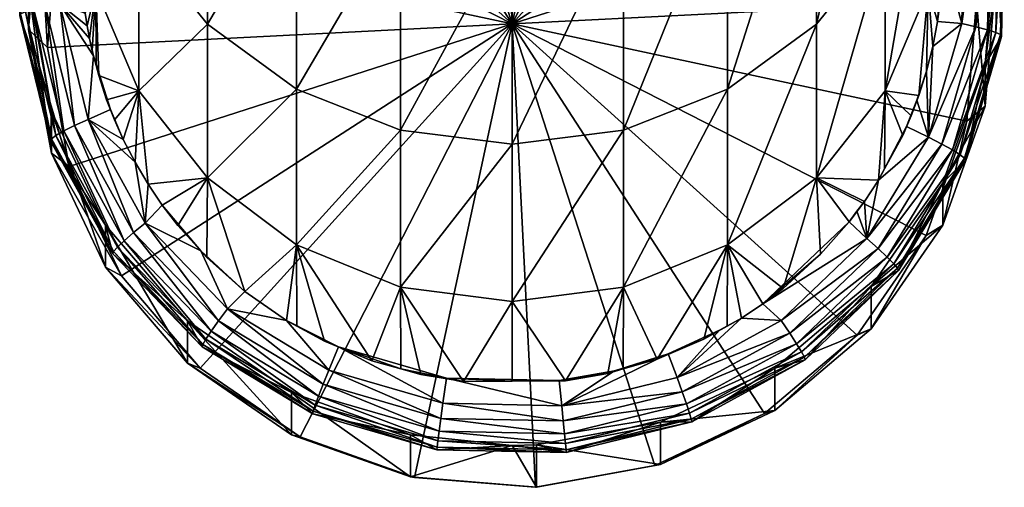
# Model space of a CAD drawing. Extents: x -0.027 to 0.027, y -0.188 to 0.073.
# Tile 1 of 68: x -0.011 to 0.011, y -0.188 to -0.177. Entities that reach past the tile are written whole.
import ezdxf

# ---------------------------------------------------------------- set-up
doc = ezdxf.new("R2010")
doc.units = 0
doc.layers.add('mesh', color=7, linetype='CONTINUOUS')

msp = doc.modelspace()

# ---------------------------------------------------------------- meshes
at = {"layer": 'mesh'}
mesh = msp.add_polyface(dxfattribs=at)
corners = [(0.00512, -0.167161, 0.211404), (0.00512, -0.166184, 0.222575), (0.002357, -0.166181, 0.211318), (0, -0.177563, 0.207263), (0.004921, -0.167987, 0.206425), (0.002266, -0.167045, 0.206342), (0.007241, -0.169582, 0.206565), (-0.000544, -0.166819, 0.206323), (-0.000566, -0.165946, 0.211298), (0.005, -0.165755, 0.233893), (0.003686, -0.166679, 0.224726), (0.004228, -0.166912, 0.224747), (0.002588, -0.164778, 0.233683), (0.00313, -0.166478, 0.224709), (0.002588, -0.16081, 0.287744), (0.002588, -0.168531, 0.27625), (0, -0.168824, 0.276425), (0.005, -0.160012, 0.287143), (0.005, -0.167673, 0.275739), (0, -0.175271, 0.26413), (0.002588, -0.174961, 0.263988), (0.000867, -0.166007, 0.224668), (0.000401, -0.165985, 0.224666), (0.000214, -0.165972, 0.224665), (0.00099, -0.166026, 0.224669), (0.002794, -0.166366, 0.224699), (0.002651, -0.166334, 0.224696), (0.003416, -0.166569, 0.224717), (0.004024, -0.166811, 0.224738), (0.004614, -0.167093, 0.224763), (0.004757, -0.167178, 0.22477), (0.00425, -0.166325, 0.224396), (0.001602, -0.165557, 0.224328), (0.001653, -0.165251, 0.224038), (0.004384, -0.166043, 0.224107), (0.002163, -0.166213, 0.224686), (0.001577, -0.166102, 0.224676)]
mesh.append_faces([[corners[k] for k in face] for face in [(0, 1, 2, 2), (3, 4, 5, 5), (3, 6, 4, 4), (0, 5, 4, 4), (2, 5, 0, 0), (2, 7, 5, 5), (8, 7, 2, 2), (9, 10, 11, 11), (12, 13, 10, 10), (14, 15, 16, 16), (17, 18, 15, 15), (15, 19, 16, 16), (18, 20, 15, 15), (21, 22, 23, 23), (21, 24, 22, 22), (25, 13, 26, 26), (27, 13, 25, 25), (27, 10, 13, 13), (28, 10, 27, 27), (28, 11, 10, 10), (29, 11, 28, 28), (29, 30, 11, 11), (31, 29, 28, 28), (31, 25, 32, 32), (31, 27, 25, 25), (28, 27, 31, 31), (32, 21, 23, 23), (31, 33, 34, 34), (12, 35, 26, 26), (36, 24, 21, 21), (25, 26, 35, 35), (32, 35, 36, 36), (32, 25, 35, 35)]])
mesh = msp.add_polyface(dxfattribs=at)
corners = [(-0.000566, -0.165946, 0.211298), (-0.000566, -0.164969, 0.222469), (-0.003451, -0.166473, 0.211344), (0, -0.177563, 0.207263), (-0.003317, -0.167325, 0.206367), (-0.005864, -0.168529, 0.206472), (-0.000544, -0.166819, 0.206323), (-0.002588, -0.164778, 0.233683), (-0.002585, -0.166329, 0.224696), (-0.002224, -0.166227, 0.224687), (-0.003234, -0.166513, 0.224712), (-0.005, -0.165755, 0.233893), (-0.003792, -0.166722, 0.22473), (-0.002588, -0.16081, 0.287744), (-0.002588, -0.168531, 0.27625), (-0.005, -0.167673, 0.275739), (0, -0.161082, 0.287949), (0, -0.168824, 0.276425), (-0.005, -0.174053, 0.263573), (-0.002588, -0.174961, 0.263988), (-0.00423, -0.166904, 0.224746), (-0.004333, -0.166962, 0.224751), (-0.003628, -0.166648, 0.224724), (-0.003011, -0.166432, 0.224705), (-0.002381, -0.166256, 0.224689), (-0.00044, -0.165979, 0.224665), (-0.00019, -0.165979, 0.224665), (-0.000689, -0.166001, 0.224667), (0.000214, -0.165972, 0.224665), (0, -0.165981, 0.224665), (0.000401, -0.165985, 0.224666), (-0.003832, -0.166153, 0.224381), (-0.001154, -0.165499, 0.224323), (-0.00171, -0.166124, 0.224678), (-0.00119, -0.166048, 0.224671), (-0.004858, -0.167233, 0.224775)]
mesh.append_faces([[corners[k] for k in face] for face in [(0, 1, 2, 2), (3, 4, 5, 5), (3, 6, 4, 4), (0, 4, 6, 6), (2, 4, 0, 0), (2, 5, 4, 4), (7, 8, 9, 9), (7, 10, 8, 8), (11, 12, 10, 10), (13, 14, 15, 15), (16, 17, 14, 14), (14, 18, 15, 15), (17, 19, 14, 14), (20, 12, 21, 21), (22, 12, 20, 20), (22, 10, 12, 12), (23, 10, 22, 22), (23, 8, 10, 10), (24, 8, 23, 23), (24, 9, 8, 8), (25, 26, 27, 27), (28, 26, 25, 25), (28, 29, 26, 26), (30, 29, 28, 28), (22, 20, 31, 31), (31, 23, 22, 22), (31, 24, 23, 23), (32, 24, 31, 31), (33, 9, 24, 24), (25, 27, 34, 34), (31, 20, 35, 35), (32, 25, 34, 34), (32, 33, 24, 24)]])
mesh = msp.add_polyface(dxfattribs=at)
corners = [(0, -0.177563, 0.207263), (0.010277, -0.174258, 0.206974), (0.009068, -0.171721, 0.206752), (0.010785, -0.177021, 0.207215), (0.010559, -0.17982, 0.20746), (0.007241, -0.169582, 0.206565), (0.002266, -0.167045, 0.206342), (-0.000544, -0.166819, 0.206323), (0.00866, -0.17911, 0.236763), (0.009268, -0.17969, 0.225865), (0.009069, -0.180146, 0.225905), (0.009445, -0.179222, 0.225824), (0.009659, -0.176752, 0.236256), (0.002588, -0.168531, 0.27625), (0.002588, -0.174961, 0.263988), (0, -0.175271, 0.26413), (0.005, -0.167673, 0.275739), (0.005, -0.174053, 0.263573), (0.007071, -0.166307, 0.274926), (0.007071, -0.172607, 0.262912), (0, -0.180349, 0.251209), (0.002588, -0.180026, 0.251101), (0.005, -0.179078, 0.250787), (0.007071, -0.177569, 0.250287), (0.00866, -0.170724, 0.262051), (0.00866, -0.175604, 0.249635), (0.009659, -0.16853, 0.261048), (0.009659, -0.173314, 0.248876), (0.005, -0.182688, 0.237532), (0.007071, -0.181135, 0.237198), (0.009398, -0.179334, 0.225834), (0.009155, -0.179939, 0.225887), (0.008964, -0.171529, 0.225151), (0.008765, -0.171136, 0.225116), (0.009061, -0.171717, 0.225167), (0.009842, -0.17214, 0.224904), (0.009659, -0.171691, 0.235169), (0.009211, -0.172066, 0.225198), (0.009323, -0.172341, 0.225222)]
mesh.append_faces([[corners[k] for k in face] for face in [(0, 1, 2, 2), (0, 3, 1, 1), (4, 3, 0, 0), (2, 5, 0, 0), (6, 7, 0, 0), (8, 9, 10, 10), (8, 11, 9, 9), (12, 11, 8, 8), (13, 14, 15, 15), (16, 17, 14, 14), (18, 19, 17, 17), (14, 20, 15, 15), (14, 21, 20, 20), (17, 21, 14, 14), (17, 22, 21, 21), (19, 22, 17, 17), (19, 23, 22, 22), (24, 23, 19, 19), (24, 25, 23, 23), (26, 25, 24, 24), (26, 27, 25, 25), (23, 28, 22, 22), (25, 29, 23, 23), (25, 8, 29, 29), (27, 8, 25, 25), (27, 12, 8, 8), (30, 9, 11, 11), (31, 9, 30, 30), (32, 33, 34, 34), (35, 34, 33, 33), (36, 37, 38, 38), (36, 32, 37, 37), (32, 34, 37, 37)]])
mesh = msp.add_polyface(dxfattribs=at)
corners = [(0, -0.177563, 0.207263), (-0.009612, -0.172661, 0.206834), (-0.010559, -0.175306, 0.207065), (-0.008011, -0.170349, 0.206632), (-0.005864, -0.168529, 0.206472), (-0.009737, -0.173678, 0.225339), (-0.009659, -0.171691, 0.235169), (-0.01, -0.174222, 0.235712), (-0.009656, -0.173367, 0.225312), (-0.009013, -0.171629, 0.225159), (-0.008741, -0.171104, 0.225114), (-0.005, -0.167673, 0.275739), (-0.005, -0.174053, 0.263573), (-0.007071, -0.172607, 0.262912), (-0.002588, -0.168531, 0.27625), (-0.002588, -0.174961, 0.263988), (0, -0.168824, 0.276425), (0, -0.175271, 0.26413), (-0.00866, -0.170724, 0.262051), (-0.00866, -0.175604, 0.249635), (-0.009659, -0.173314, 0.248876), (-0.007071, -0.177569, 0.250287), (-0.01, -0.170858, 0.248061), (-0.009659, -0.176752, 0.236256), (-0.008872, -0.171335, 0.225134), (-0.009611, -0.173193, 0.225296), (-0.009137, -0.171896, 0.225183), (-0.009253, -0.172167, 0.225207), (-0.009361, -0.172441, 0.225231), (-0.009461, -0.172719, 0.225255), (-0.009764, -0.173779, 0.225348), (-0.01, -0.175939, 0.225537), (-0.009505, -0.172836, 0.225265), (-0.009669, -0.171724, 0.224868)]
mesh.append_faces([[corners[k] for k in face] for face in [(0, 1, 2, 2), (0, 3, 1, 1), (4, 3, 0, 0), (5, 6, 7, 7), (8, 6, 5, 5), (6, 9, 10, 10), (11, 12, 13, 13), (14, 15, 12, 12), (16, 17, 15, 15), (18, 19, 20, 20), (13, 19, 18, 18), (12, 21, 13, 13), (22, 7, 6, 6), (20, 23, 7, 7), (19, 23, 20, 20), (24, 10, 9, 9), (8, 25, 6, 6), (6, 26, 9, 9), (27, 26, 6, 6), (6, 28, 27, 27), (6, 29, 28, 28), (25, 29, 6, 6), (30, 5, 31, 31), (25, 5, 30, 30), (24, 9, 26, 26), (25, 8, 5, 5), (32, 29, 25, 25), (28, 29, 32, 32), (33, 27, 28, 28), (33, 26, 27, 27), (24, 26, 33, 33), (33, 32, 25, 25), (28, 32, 33, 33)]])
mesh = msp.add_polyface(dxfattribs=at)
corners = [(0.009659, -0.171691, 0.235169), (0.009926, -0.174738, 0.225431), (0.01, -0.174222, 0.235712), (0.009952, -0.176918, 0.225622), (0.009659, -0.176752, 0.236256), (0.01, -0.170858, 0.248061), (0.009659, -0.173314, 0.248876), (0.009659, -0.168401, 0.247246), (0.009669, -0.180191, 0.225609), (0.009155, -0.179939, 0.225887), (0.009398, -0.179334, 0.225834), (0.010499, -0.174807, 0.225138), (0.009629, -0.173244, 0.225301), (0.009842, -0.17214, 0.224904), (0.008784, -0.169558, 0.224415), (0.010153, -0.172042, 0.224632), (0.009323, -0.172341, 0.225222), (0.009427, -0.172621, 0.225246), (0.009508, -0.172859, 0.225267), (0.009583, -0.173097, 0.225288), (0.009659, -0.173367, 0.225311), (0.009714, -0.173578, 0.22533), (0.009877, -0.177503, 0.225673), (0.009768, -0.178082, 0.225724), (0.009624, -0.178655, 0.225774), (0.009445, -0.179222, 0.225824), (0.009899, -0.174519, 0.225412), (0.009943, -0.174884, 0.225444), (0.009847, -0.174197, 0.225384), (0.009211, -0.172066, 0.225198), (0.009061, -0.171717, 0.225167)]
mesh.append_faces([[corners[k] for k in face] for face in [(0, 1, 2, 2), (2, 3, 4, 4), (5, 4, 6, 6), (5, 2, 4, 4), (7, 0, 2, 2), (8, 9, 10, 10), (11, 12, 13, 13), (13, 14, 15, 15), (0, 16, 17, 17), (18, 0, 17, 17), (0, 19, 20, 20), (18, 19, 0, 0), (0, 21, 1, 1), (20, 21, 0, 0), (4, 22, 23, 23), (4, 3, 22, 22), (4, 24, 25, 25), (23, 24, 4, 4), (10, 25, 24, 24), (1, 26, 27, 27), (21, 26, 1, 1), (21, 28, 26, 26), (20, 12, 21, 21), (12, 19, 18, 18), (12, 20, 19, 19), (8, 24, 23, 23), (10, 24, 8, 8), (13, 16, 29, 29), (13, 17, 16, 16), (13, 18, 17, 17), (13, 12, 18, 18), (11, 21, 12, 12), (29, 30, 13, 13)]])
mesh = msp.add_polyface(dxfattribs=at)
corners = [(0, -0.177563, 0.207263), (-0.010785, -0.178105, 0.20731), (-0.010277, -0.180868, 0.207552), (-0.010559, -0.175306, 0.207065), (-0.00866, -0.17911, 0.236763), (-0.009594, -0.178759, 0.225783), (-0.009659, -0.176752, 0.236256), (-0.00941, -0.179319, 0.225832), (-0.009229, -0.179784, 0.225873), (-0.009655, -0.178526, 0.225763), (-0.009744, -0.178189, 0.225733), (-0.007071, -0.172607, 0.262912), (-0.007071, -0.177569, 0.250287), (-0.00866, -0.175604, 0.249635), (-0.005, -0.174053, 0.263573), (-0.005, -0.179078, 0.250787), (-0.002588, -0.174961, 0.263988), (-0.002588, -0.180026, 0.251101), (0, -0.175271, 0.26413), (0, -0.180349, 0.251209), (-0.007071, -0.181135, 0.237198), (-0.009319, -0.179546, 0.225852), (-0.009712, -0.178303, 0.225743), (-0.009842, -0.179775, 0.225572), (-0.009024, -0.180242, 0.225913), (-0.008751, -0.180771, 0.225959), (-0.008449, -0.181279, 0.226004), (-0.009806, -0.1779, 0.225708), (-0.00986, -0.177609, 0.225683), (-0.009905, -0.177316, 0.225657), (-0.009942, -0.17702, 0.225631)]
mesh.append_faces([[corners[k] for k in face] for face in [(0, 1, 2, 2), (3, 1, 0, 0), (4, 5, 6, 6), (4, 7, 5, 5), (8, 7, 4, 4), (6, 9, 10, 10), (5, 9, 6, 6), (11, 12, 13, 13), (14, 15, 12, 12), (16, 15, 14, 14), (16, 17, 15, 15), (18, 17, 16, 16), (18, 19, 17, 17), (13, 4, 6, 6), (12, 4, 13, 13), (12, 20, 4, 4), (15, 20, 12, 12), (21, 7, 8, 8), (9, 22, 10, 10), (9, 21, 22, 22), (5, 21, 9, 9), (5, 7, 21, 21), (22, 21, 23, 23), (4, 24, 8, 8), (4, 25, 24, 24), (26, 25, 4, 4), (6, 27, 28, 28), (6, 29, 30, 30), (28, 29, 6, 6), (6, 10, 27, 27), (21, 8, 24, 24), (10, 22, 27, 27), (21, 24, 23, 23)]])
mesh = msp.add_polyface(dxfattribs=at)
corners = [(-0.010692, -0.180563, 0.212576), (-0.011221, -0.176711, 0.223496), (-0.010692, -0.179585, 0.223748), (-0.011221, -0.177689, 0.212325), (-0.010986, -0.173799, 0.223241), (-0.010986, -0.174776, 0.21207), (-0.010785, -0.178105, 0.20731), (-0.010559, -0.175306, 0.207065), (-0.010277, -0.180868, 0.207552), (-0.010499, -0.177107, 0.225339), (-0.009712, -0.178303, 0.225743), (-0.009842, -0.179775, 0.225572), (-0.010153, -0.179918, 0.225321), (-0.010831, -0.177166, 0.225081), (-0.010406, -0.180045, 0.225004), (-0.0111, -0.177224, 0.224757), (-0.011295, -0.177279, 0.224383), (-0.011038, -0.174321, 0.224503), (-0.010589, -0.180149, 0.224634), (-0.011406, -0.177327, 0.223976), (-0.011231, -0.174324, 0.224125), (-0.010693, -0.180225, 0.224229), (-0.011428, -0.177366, 0.223553), (-0.011342, -0.174343, 0.223715), (-0.010714, -0.18027, 0.223807), (-0.01, -0.174222, 0.235712), (-0.009942, -0.17702, 0.225631), (-0.01, -0.175939, 0.225537), (-0.009905, -0.177316, 0.225657), (-0.009921, -0.177182, 0.225645), (-0.01044, -0.174361, 0.225099), (-0.00986, -0.177609, 0.225683), (-0.009806, -0.1779, 0.225708)]
mesh.append_faces([[corners[k] for k in face] for face in [(0, 1, 2, 2), (3, 1, 0, 0), (3, 4, 1, 1), (5, 4, 3, 3), (5, 6, 7, 7), (3, 6, 5, 5), (3, 8, 6, 6), (0, 8, 3, 3), (9, 10, 11, 11), (9, 12, 13, 13), (11, 12, 9, 9), (13, 14, 15, 15), (12, 14, 13, 13), (15, 16, 17, 17), (15, 18, 16, 16), (14, 18, 15, 15), (16, 19, 20, 20), (16, 21, 19, 19), (18, 21, 16, 16), (19, 22, 23, 23), (19, 24, 22, 22), (21, 24, 19, 19), (22, 2, 1, 1), (24, 2, 22, 22), (25, 26, 27, 27), (28, 29, 26, 26), (30, 27, 9, 9), (9, 28, 31, 31), (32, 9, 31, 31), (9, 32, 10, 10), (9, 29, 28, 28), (9, 26, 29, 29), (27, 26, 9, 9)]])
mesh = msp.add_polyface(dxfattribs=at)
corners = [(0.011221, -0.17656, 0.212226), (0.010986, -0.178495, 0.223652), (0.011221, -0.175583, 0.223397), (0.010986, -0.179473, 0.212481), (0.010001, -0.181248, 0.223893), (0.010785, -0.177021, 0.207215), (0.010559, -0.17982, 0.20746), (0.010277, -0.174258, 0.206974), (0.009669, -0.180191, 0.225609), (0.01077, -0.177627, 0.225121), (0.009975, -0.180348, 0.225359), (0.01044, -0.177553, 0.225378), (0.010831, -0.174794, 0.224873), (0.010499, -0.174807, 0.225138), (0.011038, -0.177696, 0.224798), (0.010223, -0.180485, 0.225042), (0.0111, -0.174793, 0.224544), (0.011231, -0.177759, 0.224425), (0.011295, -0.174804, 0.224167), (0.011342, -0.177811, 0.224018), (0.010402, -0.180596, 0.224673), (0.011406, -0.174828, 0.223757), (0.011364, -0.177852, 0.223596), (0.010505, -0.180677, 0.224269), (0.011428, -0.174863, 0.223334), (0.010525, -0.180723, 0.223847), (0.01, -0.174222, 0.235712), (0.01, -0.175939, 0.225537), (0.009952, -0.176918, 0.225622), (0.009877, -0.177503, 0.225673), (0.009768, -0.178082, 0.225724), (0.009998, -0.175772, 0.225522), (0.009995, -0.175623, 0.225509)]
mesh.append_faces([[corners[k] for k in face] for face in [(0, 1, 2, 2), (3, 1, 0, 0), (3, 4, 1, 1), (3, 5, 6, 6), (0, 5, 3, 3), (0, 7, 5, 5), (8, 9, 10, 10), (11, 9, 8, 8), (11, 12, 9, 9), (13, 12, 11, 11), (10, 14, 15, 15), (9, 14, 10, 10), (9, 16, 14, 14), (12, 16, 9, 9), (14, 17, 15, 15), (14, 18, 17, 17), (16, 18, 14, 14), (17, 19, 20, 20), (17, 21, 19, 19), (18, 21, 17, 17), (19, 22, 23, 23), (19, 24, 22, 22), (21, 24, 19, 19), (22, 1, 25, 25), (22, 2, 1, 1), (24, 2, 22, 22), (26, 27, 28, 28), (29, 28, 27, 27), (8, 30, 11, 11), (13, 31, 32, 32), (11, 27, 13, 13), (11, 29, 27, 27), (30, 29, 11, 11)]])
mesh = msp.add_polyface(dxfattribs=at)
corners = [(-0.009435, -0.183202, 0.212807), (-0.010692, -0.179585, 0.223748), (-0.009435, -0.182225, 0.223978), (-0.010692, -0.180563, 0.212576), (0, -0.177563, 0.207263), (-0.010277, -0.180868, 0.207552), (-0.009068, -0.183405, 0.207774), (-0.005, -0.179078, 0.250787), (-0.005, -0.182688, 0.237532), (-0.007071, -0.181135, 0.237198), (-0.007221, -0.182823, 0.226139), (-0.006607, -0.184166, 0.225956), (-0.008515, -0.182182, 0.225783), (-0.009842, -0.179775, 0.225572), (-0.008784, -0.182402, 0.225539), (-0.010153, -0.179918, 0.225321), (-0.006816, -0.184448, 0.225718), (-0.009003, -0.18259, 0.225227), (-0.010406, -0.180045, 0.225004), (-0.009161, -0.182739, 0.224861), (-0.010589, -0.180149, 0.224634), (-0.009251, -0.18284, 0.224458), (-0.010693, -0.180225, 0.224229), (-0.009269, -0.182891, 0.224037), (-0.010714, -0.18027, 0.223807), (-0.0062, -0.183768, 0.226221), (-0.008449, -0.181279, 0.226004), (-0.00866, -0.17911, 0.236763), (-0.008118, -0.181768, 0.226046), (-0.007759, -0.182236, 0.226087), (-0.007087, -0.182979, 0.226152), (-0.008751, -0.180771, 0.225959), (-0.009024, -0.180242, 0.225913)]
mesh.append_faces([[corners[k] for k in face] for face in [(0, 1, 2, 2), (3, 1, 0, 0), (4, 5, 6, 6), (3, 6, 5, 5), (0, 6, 3, 3), (7, 8, 9, 9), (10, 11, 12, 12), (13, 14, 15, 15), (12, 14, 13, 13), (12, 16, 14, 14), (15, 17, 18, 18), (14, 17, 15, 15), (18, 19, 20, 20), (17, 19, 18, 18), (20, 21, 22, 22), (19, 21, 20, 20), (22, 23, 24, 24), (21, 23, 22, 22), (24, 2, 1, 1), (23, 2, 24, 24), (8, 25, 9, 9), (9, 26, 27, 27), (9, 28, 26, 26), (29, 28, 9, 9), (9, 30, 29, 29), (25, 30, 9, 9), (10, 29, 30, 30), (28, 29, 10, 10), (12, 26, 28, 28), (12, 31, 26, 26), (13, 31, 12, 12), (13, 32, 31, 31), (10, 12, 28, 28)]])
mesh = msp.add_polyface(dxfattribs=at)
corners = [(0, -0.177563, 0.207263), (-0.004921, -0.187139, 0.208101), (-0.002266, -0.188081, 0.208183), (-0.007241, -0.185544, 0.207961), (-0.009068, -0.183405, 0.207774), (0.000544, -0.188307, 0.208203), (-0.001126, -0.185852, 0.226404), (0, -0.183998, 0.237814), (0, -0.185845, 0.226403), (-0.002588, -0.183665, 0.237742), (-0.002115, -0.185689, 0.22639), (-0.005, -0.182688, 0.237532), (-0.004351, -0.184922, 0.226322), (-0.004995, -0.184571, 0.226292), (-0.003253, -0.185373, 0.226362), (-0.002584, -0.185559, 0.226378), (-0.002588, -0.180026, 0.251101), (-0.005, -0.179078, 0.250787), (0, -0.180349, 0.251209), (-0.001517, -0.185778, 0.226397), (0.001093, -0.185833, 0.226402), (-0.004024, -0.185051, 0.226334), (-0.001602, -0.186357, 0.226148), (-0.00425, -0.18559, 0.226081), (0.001154, -0.186416, 0.226153), (-0.004384, -0.185917, 0.225846), (-0.006607, -0.184166, 0.225956), (-0.004493, -0.186193, 0.225542), (-0.006816, -0.184448, 0.225718), (-0.005232, -0.184442, 0.22628), (-0.0062, -0.183768, 0.226221)]
mesh.append_faces([[corners[k] for k in face] for face in [(0, 1, 2, 2), (0, 3, 1, 1), (4, 3, 0, 0), (2, 5, 0, 0), (6, 7, 8, 8), (6, 9, 7, 7), (10, 9, 6, 6), (11, 12, 13, 13), (11, 14, 12, 12), (9, 14, 11, 11), (9, 15, 14, 14), (10, 15, 9, 9), (16, 11, 17, 17), (16, 9, 11, 11), (18, 9, 16, 16), (18, 7, 9, 9), (8, 19, 6, 6), (8, 20, 19, 19), (15, 21, 14, 14), (15, 19, 21, 21), (10, 19, 15, 15), (10, 6, 19, 19), (21, 12, 14, 14), (21, 13, 12, 12), (21, 22, 23, 23), (19, 22, 21, 21), (20, 24, 19, 19), (23, 25, 26, 26), (25, 27, 28, 28), (11, 29, 30, 30), (13, 29, 11, 11), (29, 13, 21, 21), (21, 23, 29, 29)]])
mesh = msp.add_polyface(dxfattribs=at)
corners = [(0, -0.177563, 0.207263), (0.003317, -0.187801, 0.208158), (0.005864, -0.186597, 0.208053), (0.000544, -0.188307, 0.208203), (0.008011, -0.184777, 0.207894), (0.002588, -0.183665, 0.237742), (0.002584, -0.185561, 0.226378), (0.002225, -0.185665, 0.226387), (0.003366, -0.185333, 0.226358), (0.005, -0.182688, 0.237532), (0.004453, -0.184872, 0.226318), (0.004994, -0.184569, 0.226292), (0.001239, -0.185838, 0.226403), (0, -0.183998, 0.237814), (0, -0.185845, 0.226403), (0.002588, -0.180026, 0.251101), (0, -0.180349, 0.251209), (0.005, -0.179078, 0.250787), (0.002381, -0.185607, 0.226382), (0.003628, -0.185214, 0.226348), (0.001093, -0.185833, 0.226402), (0.004814, -0.184663, 0.2263), (0.001154, -0.186416, 0.226153), (0.003832, -0.185762, 0.226096), (0.006249, -0.18444, 0.22598), (0.006447, -0.184731, 0.225742), (0.003953, -0.186095, 0.225862), (0.006607, -0.184977, 0.225435), (0.006723, -0.185167, 0.225073), (0.004052, -0.186375, 0.225558), (0.005325, -0.184384, 0.226275), (0.00582, -0.184053, 0.226246)]
mesh.append_faces([[corners[k] for k in face] for face in [(0, 1, 2, 2), (0, 3, 1, 1), (2, 4, 0, 0), (5, 6, 7, 7), (5, 8, 6, 6), (9, 8, 5, 5), (9, 10, 8, 8), (11, 10, 9, 9), (12, 5, 7, 7), (12, 13, 5, 5), (14, 13, 12, 12), (15, 13, 16, 16), (15, 5, 13, 13), (17, 5, 15, 15), (17, 9, 5, 5), (18, 6, 19, 19), (18, 7, 6, 6), (20, 7, 18, 18), (21, 10, 11, 11), (19, 10, 21, 21), (19, 8, 10, 10), (6, 8, 19, 19), (22, 18, 19, 19), (19, 21, 23, 23), (24, 25, 23, 23), (23, 25, 26, 26), (25, 27, 26, 26), (27, 28, 29, 29), (30, 11, 9, 9), (9, 31, 30, 30), (21, 11, 30, 30), (23, 30, 24, 24), (23, 21, 30, 30)]])
mesh = msp.add_polyface(dxfattribs=at)
corners = [(0.010001, -0.182225, 0.212722), (0.010001, -0.181248, 0.223893), (0.010986, -0.179473, 0.212481), (0.008335, -0.183653, 0.224103), (0, -0.177563, 0.207263), (0.009612, -0.182465, 0.207692), (0.010559, -0.17982, 0.20746), (0.008011, -0.184777, 0.207894), (0.009069, -0.180146, 0.225905), (0.008649, -0.180925, 0.225973), (0.00866, -0.17911, 0.236763), (0.007071, -0.177569, 0.250287), (0.007071, -0.181135, 0.237198), (0.005, -0.182688, 0.237532), (0.009155, -0.179939, 0.225887), (0.009268, -0.17969, 0.225865), (0.00824, -0.182539, 0.225814), (0.009975, -0.180348, 0.225359), (0.0085, -0.182771, 0.225571), (0.009669, -0.180191, 0.225609), (0.010223, -0.180485, 0.225042), (0.010402, -0.180596, 0.224673), (0.008712, -0.182968, 0.22526), (0.011231, -0.177759, 0.224425), (0.010505, -0.180677, 0.224269), (0.008865, -0.183123, 0.224895), (0.011342, -0.177811, 0.224018), (0.010525, -0.180723, 0.223847), (0.008952, -0.183228, 0.224492), (0.011364, -0.177852, 0.223596), (0.00897, -0.183279, 0.224071), (0.010986, -0.178495, 0.223652), (0.008183, -0.181677, 0.226039), (0.007825, -0.182153, 0.22608), (0.008509, -0.181184, 0.225995), (0.007164, -0.182901, 0.226146), (0.008002, -0.181906, 0.226059)]
mesh.append_faces([[corners[k] for k in face] for face in [(0, 1, 2, 2), (0, 3, 1, 1), (4, 5, 6, 6), (4, 7, 5, 5), (0, 6, 5, 5), (2, 6, 0, 0), (8, 9, 10, 10), (11, 12, 13, 13), (14, 8, 15, 15), (9, 8, 14, 14), (16, 17, 18, 18), (19, 17, 16, 16), (17, 20, 18, 18), (20, 21, 22, 22), (20, 23, 21, 21), (21, 24, 25, 25), (21, 26, 24, 24), (24, 27, 28, 28), (24, 29, 27, 27), (27, 1, 30, 30), (27, 31, 1, 1), (12, 32, 33, 33), (12, 34, 32, 32), (10, 34, 12, 12), (10, 9, 34, 34), (33, 35, 12, 12), (34, 9, 14, 14), (36, 33, 32, 32), (16, 33, 36, 36), (19, 34, 14, 14), (16, 34, 19, 19), (16, 32, 34, 34), (36, 32, 16, 16)]])
mesh = msp.add_polyface(dxfattribs=at)
corners = [(0.008335, -0.18463, 0.212932), (0.008335, -0.183653, 0.224103), (0.010001, -0.182225, 0.212722), (0.006101, -0.185546, 0.224269), (0.006101, -0.186523, 0.213098), (0.008011, -0.184777, 0.207894), (0.005864, -0.186597, 0.208053), (0.009612, -0.182465, 0.207692), (0.007071, -0.181135, 0.237198), (0.006292, -0.183695, 0.226215), (0.005, -0.182688, 0.237532), (0.007164, -0.182901, 0.226146), (0.006249, -0.18444, 0.22598), (0.0085, -0.182771, 0.225571), (0.006447, -0.184731, 0.225742), (0.00824, -0.182539, 0.225814), (0.008712, -0.182968, 0.22526), (0.006607, -0.184977, 0.225435), (0.010223, -0.180485, 0.225042), (0.008865, -0.183123, 0.224895), (0.006723, -0.185167, 0.225073), (0.010402, -0.180596, 0.224673), (0.008952, -0.183228, 0.224492), (0.006789, -0.185293, 0.224673), (0.010505, -0.180677, 0.224269), (0.006802, -0.185348, 0.224252), (0.004163, -0.186729, 0.224799), (0.00897, -0.183279, 0.224071), (0.010525, -0.180723, 0.223847), (0.010001, -0.181248, 0.223893), (0.00582, -0.184053, 0.226246), (0.007825, -0.182153, 0.22608), (0.005325, -0.184384, 0.226275)]
mesh.append_faces([[corners[k] for k in face] for face in [(0, 1, 2, 2), (0, 3, 1, 1), (4, 3, 0, 0), (4, 5, 6, 6), (0, 5, 4, 4), (0, 7, 5, 5), (2, 7, 0, 0), (8, 9, 10, 10), (8, 11, 9, 9), (12, 13, 14, 14), (15, 13, 12, 12), (14, 16, 17, 17), (13, 16, 14, 14), (13, 18, 16, 16), (17, 19, 20, 20), (16, 19, 17, 17), (16, 21, 19, 19), (20, 22, 23, 23), (19, 22, 20, 20), (19, 24, 22, 22), (23, 25, 26, 26), (23, 27, 25, 25), (22, 27, 23, 23), (22, 28, 27, 27), (25, 1, 3, 3), (27, 1, 25, 25), (27, 29, 1, 1), (10, 9, 30, 30), (30, 11, 31, 31), (30, 9, 11, 11), (15, 30, 31, 31), (12, 30, 15, 15), (12, 32, 30, 30)]])
mesh = msp.add_polyface(dxfattribs=at)
corners = [(-0.00512, -0.187088, 0.213147), (-0.007534, -0.184451, 0.224173), (-0.00512, -0.18611, 0.224318), (-0.007534, -0.185428, 0.213002), (-0.009435, -0.182225, 0.223978), (-0.009435, -0.183202, 0.212807), (-0.007241, -0.185544, 0.207961), (-0.009068, -0.183405, 0.207774), (-0.004921, -0.187139, 0.208101), (-0.006607, -0.184166, 0.225956), (-0.006816, -0.184448, 0.225718), (-0.008515, -0.182182, 0.225783), (-0.004384, -0.185917, 0.225846), (-0.008784, -0.182402, 0.225539), (-0.006986, -0.184687, 0.22541), (-0.009003, -0.18259, 0.225227), (-0.004493, -0.186193, 0.225542), (-0.007109, -0.184872, 0.225048), (-0.009161, -0.182739, 0.224861), (-0.004572, -0.186404, 0.225182), (-0.007178, -0.184995, 0.224647), (-0.009251, -0.18284, 0.224458), (-0.004617, -0.186542, 0.224782), (-0.007193, -0.18505, 0.224226), (-0.009269, -0.182891, 0.224037), (-0.004626, -0.1866, 0.224361), (-0.007221, -0.182823, 0.226139), (-0.007087, -0.182979, 0.226152), (-0.0062, -0.183768, 0.226221), (-0.005232, -0.184442, 0.22628), (-0.00425, -0.18559, 0.226081)]
mesh.append_faces([[corners[k] for k in face] for face in [(0, 1, 2, 2), (3, 1, 0, 0), (3, 4, 1, 1), (5, 4, 3, 3), (5, 6, 7, 7), (3, 6, 5, 5), (3, 8, 6, 6), (0, 8, 3, 3), (9, 10, 11, 11), (9, 12, 10, 10), (13, 14, 15, 15), (10, 14, 13, 13), (10, 16, 14, 14), (15, 17, 18, 18), (14, 17, 15, 15), (14, 19, 17, 17), (16, 19, 14, 14), (18, 20, 21, 21), (17, 20, 18, 18), (17, 22, 20, 20), (19, 22, 17, 17), (21, 23, 24, 24), (20, 23, 21, 21), (20, 25, 23, 23), (22, 25, 20, 20), (24, 1, 4, 4), (23, 1, 24, 24), (23, 2, 1, 1), (25, 2, 23, 23), (26, 27, 28, 28), (28, 9, 26, 26), (29, 9, 28, 28), (29, 30, 9, 9)]])
mesh = msp.add_polyface(dxfattribs=at)
corners = [(0.006101, -0.186523, 0.213098), (0.003451, -0.186799, 0.224379), (0.006101, -0.185546, 0.224269), (0.003451, -0.187776, 0.213208), (0.000566, -0.187326, 0.224425), (0.000566, -0.188303, 0.213254), (0, -0.18734, 0.224426), (0.003317, -0.187801, 0.208158), (0.000544, -0.188307, 0.208203), (0.005864, -0.186597, 0.208053), (0.001093, -0.185833, 0.226402), (0.001239, -0.185838, 0.226403), (0.002225, -0.185665, 0.226387), (0, -0.185845, 0.226403), (0.001154, -0.186416, 0.226153), (0.003628, -0.185214, 0.226348), (0.003832, -0.185762, 0.226096), (0.002381, -0.185607, 0.226382), (0.003953, -0.186095, 0.225862), (0.001191, -0.18677, 0.225921), (0.004052, -0.186375, 0.225558), (0.00122, -0.187067, 0.225618), (0.006607, -0.184977, 0.225435), (0.004123, -0.18659, 0.225198), (0.001242, -0.187293, 0.225259), (0.006723, -0.185167, 0.225073), (0.006789, -0.185293, 0.224673), (0.004163, -0.186729, 0.224799), (0.001254, -0.18744, 0.224861), (0.004172, -0.186787, 0.224378), (0.001257, -0.187499, 0.22444), (0.006802, -0.185348, 0.224252)]
mesh.append_faces([[corners[k] for k in face] for face in [(0, 1, 2, 2), (3, 1, 0, 0), (3, 4, 1, 1), (5, 4, 3, 3), (5, 6, 4, 4), (5, 7, 8, 8), (3, 7, 5, 5), (3, 9, 7, 7), (0, 9, 3, 3), (10, 11, 12, 12), (13, 11, 10, 10), (14, 15, 16, 16), (10, 17, 14, 14), (14, 18, 19, 19), (16, 18, 14, 14), (19, 20, 21, 21), (18, 20, 19, 19), (18, 22, 20, 20), (21, 23, 24, 24), (20, 23, 21, 21), (20, 25, 23, 23), (25, 26, 23, 23), (24, 27, 28, 28), (23, 27, 24, 24), (23, 26, 27, 27), (28, 29, 30, 30), (27, 29, 28, 28), (27, 31, 29, 29), (30, 4, 6, 6), (30, 1, 4, 4), (29, 1, 30, 30), (29, 2, 1, 1), (31, 2, 29, 29)]])
mesh = msp.add_polyface(dxfattribs=at)
corners = [(-0.002357, -0.188068, 0.213233), (-0.002357, -0.187091, 0.224404), (0, -0.18734, 0.224426), (-0.00512, -0.18611, 0.224318), (-0.00512, -0.187088, 0.213147), (0.000566, -0.188303, 0.213254), (-0.002266, -0.188081, 0.208183), (-0.004921, -0.187139, 0.208101), (0.000544, -0.188307, 0.208203), (-0.001517, -0.185778, 0.226397), (0.001154, -0.186416, 0.226153), (-0.001602, -0.186357, 0.226148), (-0.00425, -0.18559, 0.226081), (-0.001653, -0.186709, 0.225915), (-0.004384, -0.185917, 0.225846), (0.001191, -0.18677, 0.225921), (-0.001694, -0.187004, 0.225613), (-0.004493, -0.186193, 0.225542), (0.00122, -0.187067, 0.225618), (-0.001724, -0.18723, 0.225254), (-0.004572, -0.186404, 0.225182), (0.001242, -0.187293, 0.225259), (-0.001741, -0.187376, 0.224855), (-0.004617, -0.186542, 0.224782), (0.001254, -0.18744, 0.224861), (-0.001744, -0.187435, 0.224434), (-0.004626, -0.1866, 0.224361), (0.001257, -0.187499, 0.22444)]
mesh.append_faces([[corners[k] for k in face] for face in [(0, 1, 2, 2), (0, 3, 1, 1), (4, 3, 0, 0), (0, 2, 5, 5), (4, 6, 7, 7), (0, 6, 4, 4), (0, 8, 6, 6), (5, 8, 0, 0), (9, 10, 11, 11), (12, 13, 14, 14), (11, 13, 12, 12), (11, 15, 13, 13), (10, 15, 11, 11), (14, 16, 17, 17), (13, 16, 14, 14), (13, 18, 16, 16), (15, 18, 13, 13), (17, 19, 20, 20), (16, 19, 17, 17), (16, 21, 19, 19), (18, 21, 16, 16), (20, 22, 23, 23), (19, 22, 20, 20), (19, 24, 22, 22), (21, 24, 19, 19), (23, 25, 26, 26), (22, 25, 23, 23), (22, 27, 25, 25), (24, 27, 22, 22), (26, 1, 3, 3), (25, 1, 26, 26), (25, 2, 1, 1), (27, 2, 25, 25)]])

doc.saveas('drawing.dxf')
